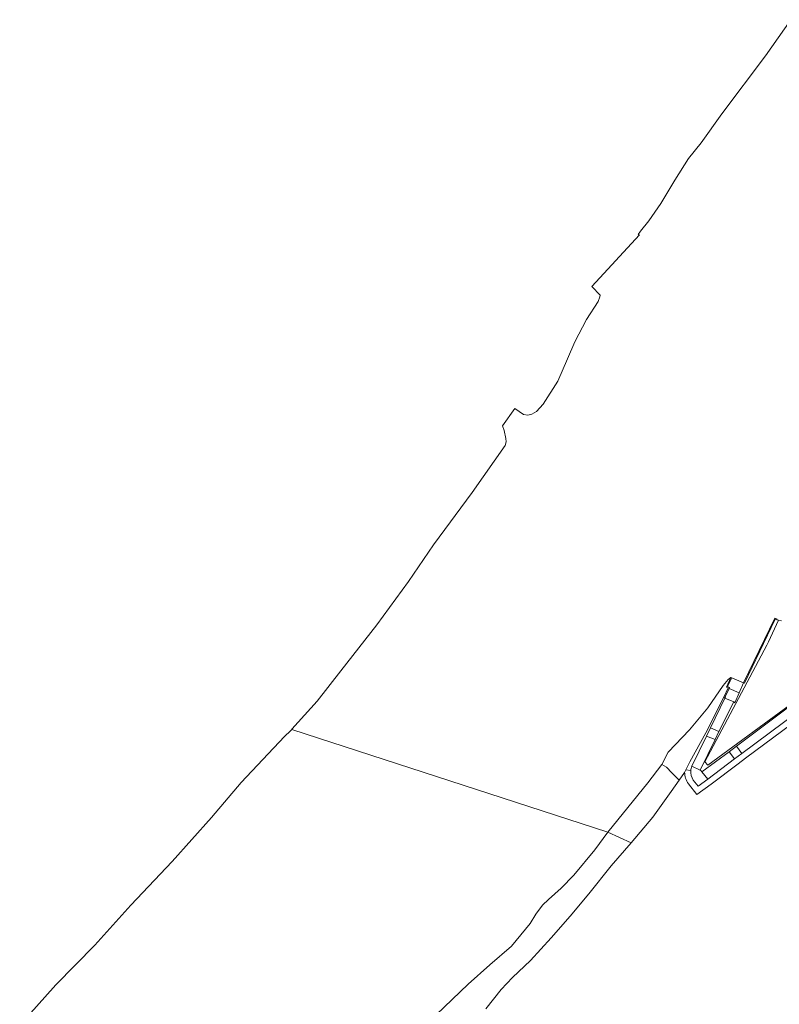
# Model space of a CAD drawing. Extents: x 184422 to 186971, y 345860 to 349088.
# Tile 40 of 59: x 184891 to 185142, y 348102 to 348427. Entities that reach past the tile are written whole.
import ezdxf

# ---------------------------------------------------------------- set-up
doc = ezdxf.new("R2010")
doc.units = 0
for name, color, linetype, lineweight in [('B-WE-GR-GRAS-GV', 60, 'Continuous', 13), ('B-WE-GW-TALUD_KRUIN-G', 90, 'Continuous', 18), ('B-WE-IE-TERREINAFSCHEIDING_KUNSTMATIG_MUUR-GV', 90, 'Continuous', 18), ('B-WE-OG-TERREIN_CULTUURSCHEIDING-GV', 7, 'Continuous', 18), ('B-WE-OG-WATER-GV', 130, 'Continuous', 18), ('B-WE-OG-WATER_SLOOT-GV', 120, 'Continuous', 18), ('B-WE-OG-WEG-GV', 7, 'Continuous', 18), ('B-WE-VH-VERHARDING_ASFALT-GV', 252, 'Continuous', 18), ('B-WE-VH-VERHARDING_BETONSTRAATSTEEN-GV', 252, 'Continuous', 18), ('B-WE-VH-VERHARDING_GESLOTEN-GV', 252, 'Continuous', 18)]:
    doc.layers.add(name, color=color, linetype=linetype, lineweight=lineweight)

msp = doc.modelspace()

# ---------------------------------------------------------------- linework, layer by layer
at = {"layer": 'B-WE-GR-GRAS-GV', "flags": 128}
for points in [[(185142.51, 348228.752), (185141.577, 348228.945), (185138.253, 348221.798), (185137.677, 348220.71), (185117.276, 348182.207), (185118.234, 348181.107), (185146.755, 348202.059)], [(185148.96, 348197.004), (185130.672, 348183.371), (185128.223, 348181.55), (185119.358, 348174.876), (185114.641, 348171.411), (185111.798, 348174.992)], [(185110.569, 348178.802), (185110.482, 348178.677), (185110.463, 348178.641), (185108.707, 348176.144), (185106.112, 348172.389), (185100.112, 348163.981), (185092.953, 348155.498), (185086.257, 348147.858), (185078.892, 348138.63), (185072.781, 348131.253), (185066.478, 348124.085), (185059.675, 348116.596), (185053.712, 348110.961), (185050.039, 348107.033), (185044.879, 348100.65)]]:
    msp.add_lwpolyline(points, dxfattribs=at)
at = {"layer": 'B-WE-GR-GRAS-GV'}
msp.add_lwpolyline([(185111.798, 348174.992, -0.1503298), (185110.569, 348178.802)], format="xyb", dxfattribs=at)
at = {"layer": 'B-WE-GW-TALUD_KRUIN-G', "flags": 128}
msp.add_lwpolyline([(185108.707, 348176.144), (185110.463, 348178.641), (185110.482, 348178.677), (185110.724, 348179.149), (185110.926, 348179.543), (185112.288, 348182.195), (185117.554, 348191.811), (185123.496, 348203.55)], dxfattribs=at)
at = {"layer": 'B-WE-IE-TERREINAFSCHEIDING_KUNSTMATIG_MUUR-GV', "flags": 128}
for points in [[(185130.316, 348208.133), (185140.501, 348229.285), (185140.997, 348229.065), (185141.119, 348229.339), (185140.357, 348229.678), (185130.045, 348208.263)], [(185123.496, 348203.55), (185123.841, 348203.383), (185123.903, 348203.353), (185124.034, 348203.623), (185123.897, 348203.689), (185125.245, 348206.472), (185125.378, 348206.747), (185124.747, 348207.053), (185126.128, 348209.904), (185125.858, 348210.035), (185124.347, 348206.914), (185124.978, 348206.608)]]:
    msp.add_lwpolyline(points, close=True, dxfattribs=at)
at = {"layer": 'B-WE-OG-TERREIN_CULTUURSCHEIDING-GV', "flags": 128}
msp.add_lwpolyline([(185103.034, 348181.305), (185104.56, 348180.497), (185106.31, 348178.613), (185108.707, 348176.144), (185110.463, 348178.641), (185110.482, 348178.677), (185110.724, 348179.149), (185110.926, 348179.543), (185112.288, 348182.195), (185117.554, 348191.811), (185123.496, 348203.55), (185124.978, 348206.608), (185124.347, 348206.914), (185125.858, 348210.035), (185124.922, 348209.442), (185123.32, 348207.376), (185118.249, 348200.01), (185112.192, 348192.773), (185105.133, 348185.425)], close=True, dxfattribs=at)
at = {"layer": 'B-WE-OG-WATER-GV', "flags": 128}
for points in [[(185145.622, 348427.239), (185137.268, 348415.277), (185122.808, 348396.107), (185116.033, 348386.582), (185111.889, 348381.436), (185107.301, 348374.238), (185102.733, 348366.587), (185098.75, 348360.874), (185096.036, 348357.44), (185095.215, 348356.289), (185095.661, 348356.163), (185079.886, 348339.138), (185082.723, 348336.293), (185082.548, 348335.777), (185082.001, 348334.163), (185078.186, 348328.265), (185074.302, 348320.848), (185071.92, 348315.234), (185068.7, 348307.906), (185063.883, 348300.274), (185061.617, 348297.862), (185060.107, 348296.996), (185058.758, 348296.672), (185057.321, 348296.909), (185054.455, 348298.879), (185050.437, 348293.098), (185051.008, 348291.632), (185051.53, 348288.996), (185051.623, 348287.916), (185051.281, 348286.686), (185040.379, 348271.16), (185027.622, 348253.85), (185019.392, 348241.778), (185008.917, 348227.441), (184997.077, 348212.218), (184989.286, 348202.209), (184980.927, 348192.943), (184980.885, 348192.903), (185085.218, 348158.989), (185098.428, 348175.31), (185103.034, 348181.305), (185105.133, 348185.425), (185112.192, 348192.773), (185118.249, 348200.01), (185123.32, 348207.376), (185124.922, 348209.442), (185125.858, 348210.035), (185126.128, 348209.904), (185130.045, 348208.263), (185140.357, 348229.678), (185141.119, 348229.339), (185140.997, 348229.065), (185141.577, 348228.945), (185142.51, 348228.752)], [(185025.94, 348096.161), (185033.815, 348103.696), (185039.071, 348108.838), (185046.292, 348115.14), (185053.368, 348121.359), (185059.539, 348128.796), (185061.424, 348131.911), (185063.644, 348134.863), (185065.581, 348136.814), (185069.81, 348140.49), (185073.972, 348144.77), (185080.945, 348153.212), (185085.218, 348158.989), (184980.885, 348192.903), (184980.471, 348192.498), (184978.454, 348190.53), (184964.138, 348175.43), (184954.366, 348163.803), (184941.376, 348149.297), (184927.761, 348134.89), (184915.819, 348121.683), (184902.942, 348108.572), (184891.043, 348095.241)]]:
    msp.add_lwpolyline(points, dxfattribs=at)
at = {"layer": 'B-WE-OG-WATER_SLOOT-GV', "flags": 128}
msp.add_lwpolyline([(185108.707, 348176.144), (185106.31, 348178.613), (185104.56, 348180.497), (185103.034, 348181.305), (185098.428, 348175.31), (185085.218, 348158.989), (185092.953, 348155.498), (185100.112, 348163.981), (185106.112, 348172.389)], close=True, dxfattribs=at)
msp.add_lwpolyline([(185044.879, 348100.65), (185050.039, 348107.033), (185053.712, 348110.961), (185059.675, 348116.596), (185066.478, 348124.085), (185072.781, 348131.253), (185078.892, 348138.63), (185086.257, 348147.858), (185092.953, 348155.498), (185085.218, 348158.989), (185080.945, 348153.212), (185073.972, 348144.77), (185069.81, 348140.49), (185065.581, 348136.814), (185063.644, 348134.863), (185061.424, 348131.911), (185059.539, 348128.796), (185053.368, 348121.359), (185046.292, 348115.14), (185039.071, 348108.838), (185033.815, 348103.696), (185025.94, 348096.161)], dxfattribs=at)
at = {"layer": 'B-WE-OG-WEG-GV', "flags": 128}
for points in [[(185154.358, 348200.185), (185159.431, 348197.904), (185159.823, 348198.728), (185151.387, 348202.44), (185149.207, 348202.748), (185146.755, 348202.059), (185118.234, 348181.107), (185117.276, 348182.207), (185137.677, 348220.71), (185138.253, 348221.798), (185141.577, 348228.945), (185140.997, 348229.065), (185140.501, 348229.285), (185130.316, 348208.133), (185130.008, 348208.263), (185128.527, 348204.946), (185127.174, 348201.724), (185126.749, 348202.024)], [(185112.932, 348180.727), (185117.828, 348190.697), (185119.14, 348193.407), (185123.806, 348203.27), (185123.841, 348203.383), (185123.496, 348203.55), (185117.554, 348191.811), (185112.288, 348182.195), (185110.926, 348179.543), (185112.593, 348179.375)], [(185126.749, 348202.024), (185121.869, 348192.23), (185120.596, 348189.591), (185115.685, 348179.408), (185116.072, 348179.243), (185116.267, 348178.937), (185125.266, 348185.497), (185127.728, 348187.412), (185144.463, 348199.895)], [(185111.798, 348174.992), (185114.641, 348171.411), (185119.358, 348174.876), (185128.223, 348181.55), (185130.672, 348183.371), (185148.96, 348197.004)], [(185147.896, 348198.705), (185129.478, 348184.976), (185127.025, 348183.152), (185118.165, 348176.481), (185115.01, 348174.164), (185113.406, 348176.184)], [(185112.593, 348179.375), (185110.926, 348179.543), (185110.724, 348179.149), (185110.482, 348178.677), (185110.569, 348178.802)]]:
    msp.add_lwpolyline(points, dxfattribs=at)
at = {"layer": 'B-WE-OG-WEG-GV'}
for points in [[(185112.593, 348179.375, -0.0730812), (185112.932, 348180.727)], [(185110.569, 348178.802, 0.1503298), (185111.798, 348174.992)], [(185113.406, 348176.184, -0.1764007), (185112.593, 348179.375)]]:
    msp.add_lwpolyline(points, format="xyb", dxfattribs=at)
at = {"layer": 'B-WE-VH-VERHARDING_ASFALT-GV', "flags": 128}
for points in [[(185126.749, 348202.024), (185123.806, 348203.27), (185119.14, 348193.407), (185121.869, 348192.23)], [(185112.932, 348180.727), (185115.685, 348179.408), (185120.596, 348189.591), (185117.828, 348190.697)], [(185127.025, 348183.152), (185125.266, 348185.497), (185116.267, 348178.937), (185118.165, 348176.481)]]:
    msp.add_lwpolyline(points, close=True, dxfattribs=at)
msp.add_lwpolyline([(185144.463, 348199.895), (185127.728, 348187.412), (185129.478, 348184.976), (185147.896, 348198.705)], dxfattribs=at)
at = {"layer": 'B-WE-VH-VERHARDING_BETONSTRAATSTEEN-GV', "flags": 128}
for points in [[(185123.806, 348203.27), (185126.749, 348202.024), (185127.174, 348201.724), (185128.527, 348204.946), (185125.245, 348206.472), (185123.897, 348203.689), (185124.034, 348203.623), (185123.903, 348203.353), (185123.841, 348203.383)], [(185121.869, 348192.23), (185119.14, 348193.407), (185117.828, 348190.697), (185120.596, 348189.591)], [(185127.025, 348183.152), (185129.478, 348184.976), (185127.728, 348187.412), (185125.266, 348185.497)]]:
    msp.add_lwpolyline(points, close=True, dxfattribs=at)
at = {"layer": 'B-WE-VH-VERHARDING_BETONSTRAATSTEEN-GV'}
for points in [[(185112.932, 348180.727, 0.0730812), (185112.593, 348179.375)], [(185112.593, 348179.375, 0.1764007), (185113.406, 348176.184)]]:
    msp.add_lwpolyline(points, format="xyb", dxfattribs=at)
at = {"layer": 'B-WE-VH-VERHARDING_BETONSTRAATSTEEN-GV', "flags": 128}
for points in [[(185115.685, 348179.408), (185112.932, 348180.727)], [(185113.406, 348176.184), (185115.01, 348174.164), (185118.165, 348176.481), (185116.267, 348178.937), (185116.072, 348179.243), (185115.685, 348179.408)]]:
    msp.add_lwpolyline(points, dxfattribs=at)
at = {"layer": 'B-WE-VH-VERHARDING_GESLOTEN-GV', "flags": 128}
msp.add_lwpolyline([(185130.045, 348208.263), (185126.128, 348209.904), (185124.747, 348207.053), (185125.378, 348206.747), (185125.245, 348206.472), (185128.527, 348204.946), (185130.008, 348208.263), (185130.316, 348208.133)], close=True, dxfattribs=at)

doc.saveas('drawing.dxf')
